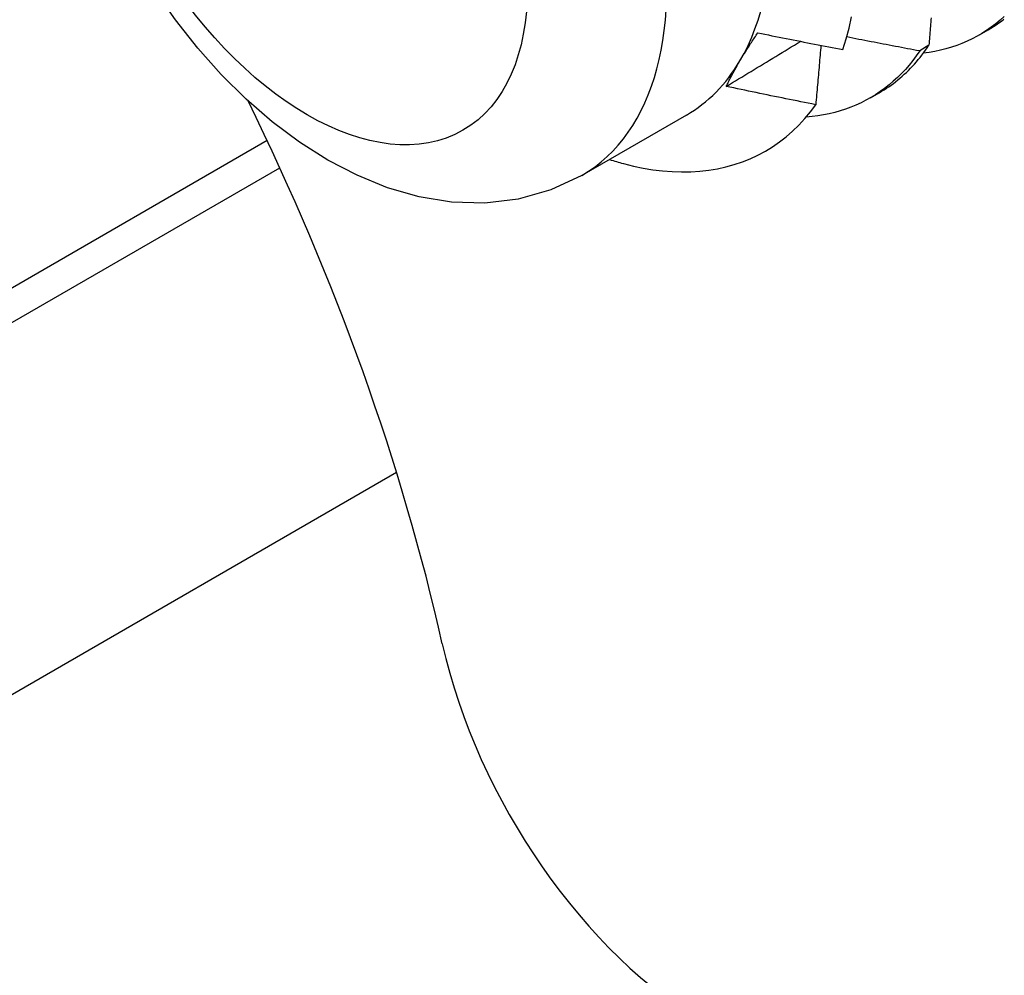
# Model space of a CAD drawing. Header units: inches. Extents: x 111.5 to 130.2, y 40.5 to 65.1.
# Tile 11 of 18: x 116.176 to 116.491, y 50.834 to 51.139. Entities that reach past the tile are written whole.
import ezdxf

# ---------------------------------------------------------------- set-up
doc = ezdxf.new("R2010")
doc.units = ezdxf.units.IN
doc.header["$MEASUREMENT"] = 0
doc.layers.add('Visible Edges(ANSI)', color=7, linetype='Continuous', lineweight=25)
doc.layers.add('Visible Tangent Edges(ANSI)', color=7, linetype='Continuous', lineweight=25)

msp = doc.modelspace()

# ---------------------------------------------------------------- linework, layer by layer
at = {"layer": 'Visible Edges(ANSI)'}
for p, q in [((116.48296, 51.13446), (116.48577, 51.13609)), ((116.46685, 51.13114), (116.4639, 51.12932)), ((116.44816, 51.11437), (116.45097, 51.11599)), ((116.3894, 51.10886), (116.35599, 51.08957)), ((116.29679, 50.99466), (116.08314, 50.87132))]:
    msp.add_line(p, q, dxfattribs=at)
at = {"layer": 'Visible Edges(ANSI)', "flags": 128}
for points in [[(116.35599, 51.08957), (116.34607, 51.08493), (116.3356, 51.08199), (116.32494, 51.08075), (116.31434, 51.08108), (116.30397, 51.08277), (116.29391, 51.08566), (116.28418, 51.08961), (116.27479, 51.0945), (116.26574, 51.10023), (116.25704, 51.10674), (116.24871, 51.11396), (116.24078, 51.12182), (116.23325, 51.13027), (116.22619, 51.13924), (116.21961, 51.14867)], [(116.43938, 51.1298), (116.44041, 51.13316), (116.44132, 51.13664), (116.44211, 51.14022)], [(116.49093, 51.14032), (116.48958, 51.13913), (116.48818, 51.13799), (116.48675, 51.13692), (116.48528, 51.1359), (116.48378, 51.13495), (116.48224, 51.13406), (116.48066, 51.13322), (116.47905, 51.13246), (116.47741, 51.13175), (116.47573, 51.13111), (116.47402, 51.13052), (116.47228, 51.13001), (116.47051, 51.12955), (116.46871, 51.12916), (116.46689, 51.12884), (116.46503, 51.12858)], [(116.46756, 51.13991), (116.46751, 51.13924), (116.46745, 51.13856), (116.4674, 51.13789), (116.46734, 51.13722), (116.46729, 51.13654), (116.46723, 51.13587), (116.46718, 51.13519), (116.46712, 51.13452), (116.46707, 51.13384), (116.46701, 51.13317), (116.46696, 51.13249), (116.4669, 51.13182), (116.46685, 51.13114)], [(116.48577, 51.13609), (116.48664, 51.1366), (116.4875, 51.13714), (116.48835, 51.1377), (116.48919, 51.13827), (116.49001, 51.13887), (116.49082, 51.13948)], [(116.40645, 51.12613), (116.40666, 51.12649), (116.40688, 51.12685), (116.40709, 51.12721), (116.40732, 51.12757), (116.40754, 51.12794), (116.40776, 51.12831), (116.40799, 51.12867), (116.40822, 51.12904), (116.40845, 51.12941), (116.40868, 51.12978), (116.40892, 51.13015), (116.40916, 51.13053), (116.4094, 51.1309), (116.40964, 51.13128), (116.40989, 51.13166), (116.41013, 51.13203), (116.41038, 51.13241), (116.41063, 51.1328), (116.41089, 51.13318), (116.41114, 51.13356), (116.4114, 51.13395), (116.41166, 51.13433), (116.41192, 51.13472), (116.41218, 51.13511)], [(116.41218, 51.13511), (116.41332, 51.13488), (116.41445, 51.13465), (116.41558, 51.13443), (116.41671, 51.1342), (116.41784, 51.13398), (116.41897, 51.13375), (116.4201, 51.13353), (116.42123, 51.1333), (116.42237, 51.13308), (116.4235, 51.13286), (116.42463, 51.13264), (116.42577, 51.13241), (116.4269, 51.13219), (116.42803, 51.13197), (116.42917, 51.13175), (116.4303, 51.13153), (116.43143, 51.13132), (116.43257, 51.1311), (116.4337, 51.13088), (116.43484, 51.13066), (116.43597, 51.13045), (116.43711, 51.13023), (116.43824, 51.13002), (116.43938, 51.1298)], [(116.4021, 51.11801), (116.40309, 51.11861), (116.40408, 51.11921), (116.40507, 51.1198), (116.40606, 51.1204), (116.40705, 51.121), (116.40804, 51.1216), (116.40903, 51.1222), (116.41002, 51.1228), (116.41101, 51.1234), (116.412, 51.124), (116.41299, 51.1246), (116.41398, 51.1252), (116.41497, 51.1258), (116.41596, 51.1264), (116.41695, 51.127), (116.41794, 51.1276), (116.41893, 51.1282), (116.41992, 51.1288), (116.42091, 51.1294), (116.4219, 51.13), (116.42289, 51.1306), (116.42388, 51.1312), (116.42487, 51.1318), (116.42586, 51.1324)], [(116.4639, 51.12932), (116.46293, 51.1295), (116.46196, 51.12968), (116.46098, 51.12987), (116.46001, 51.13005), (116.45904, 51.13023), (116.45807, 51.13042), (116.45709, 51.1306), (116.45612, 51.13079), (116.45515, 51.13097), (116.45418, 51.13116), (116.45321, 51.13134), (116.45224, 51.13153), (116.45126, 51.13172), (116.45029, 51.13191), (116.44932, 51.13209), (116.44835, 51.13228), (116.44738, 51.13247), (116.44641, 51.13266), (116.44544, 51.13285), (116.44447, 51.13304), (116.4435, 51.13323), (116.44253, 51.13342), (116.44156, 51.13362), (116.44059, 51.13381)], [(116.4639, 51.12932), (116.46282, 51.12777), (116.4617, 51.12627), (116.46053, 51.12483), (116.45933, 51.12345), (116.45808, 51.12212), (116.45679, 51.12085), (116.45547, 51.11963), (116.4541, 51.11847), (116.4527, 51.11738), (116.45126, 51.11634), (116.44979, 51.11536), (116.44828, 51.11444), (116.44673, 51.11358), (116.44515, 51.11278), (116.44354, 51.11205), (116.44189, 51.11137), (116.44021, 51.11076), (116.4385, 51.11021), (116.43676, 51.10972), (116.43499, 51.1093), (116.43319, 51.10894), (116.43136, 51.10864), (116.42951, 51.1084), (116.42763, 51.10823)], [(116.43235, 51.13114), (116.43228, 51.13035), (116.43221, 51.12957), (116.43214, 51.12878), (116.43208, 51.12799), (116.43201, 51.1272), (116.43194, 51.12641), (116.43187, 51.12562), (116.4318, 51.12484), (116.43174, 51.12405), (116.43167, 51.12326), (116.4316, 51.12247), (116.43153, 51.12168), (116.43146, 51.12089), (116.43139, 51.12009), (116.43132, 51.1193), (116.43125, 51.11851), (116.43118, 51.11772), (116.43111, 51.11693), (116.43104, 51.11614), (116.43097, 51.11534), (116.43089, 51.11455), (116.43082, 51.11376), (116.43075, 51.11296), (116.43068, 51.11217)], [(116.45097, 51.11599), (116.45175, 51.11645), (116.45251, 51.11693), (116.45327, 51.11741), (116.45401, 51.11792), (116.45475, 51.11844), (116.45548, 51.11897), (116.4562, 51.11952), (116.4569, 51.12009), (116.4576, 51.12067), (116.45829, 51.12126), (116.45897, 51.12187), (116.45964, 51.1225), (116.4603, 51.12314), (116.46094, 51.1238), (116.46158, 51.12446), (116.46221, 51.12515), (116.46283, 51.12585), (116.46343, 51.12656), (116.46403, 51.12729), (116.46461, 51.12803), (116.46519, 51.12879), (116.46575, 51.12956), (116.46631, 51.13034), (116.46685, 51.13114)], [(116.4021, 51.11801), (116.40225, 51.11833), (116.40241, 51.11865), (116.40257, 51.11898), (116.40273, 51.1193), (116.40289, 51.11963), (116.40306, 51.11996), (116.40322, 51.12029), (116.40339, 51.12062), (116.40357, 51.12096), (116.40374, 51.12129), (116.40392, 51.12163), (116.4041, 51.12197), (116.40428, 51.1223), (116.40447, 51.12264), (116.40465, 51.12299), (116.40484, 51.12333), (116.40504, 51.12367), (116.40523, 51.12402), (116.40543, 51.12437), (116.40563, 51.12472), (116.40583, 51.12507), (116.40603, 51.12542), (116.40624, 51.12577), (116.40645, 51.12613)], [(116.43068, 51.11217), (116.42949, 51.1124), (116.42829, 51.11264), (116.4271, 51.11288), (116.42591, 51.11312), (116.42471, 51.11335), (116.42352, 51.11359), (116.42233, 51.11383), (116.42114, 51.11407), (116.41994, 51.11431), (116.41875, 51.11456), (116.41756, 51.1148), (116.41637, 51.11504), (116.41518, 51.11529), (116.41399, 51.11553), (116.4128, 51.11577), (116.41161, 51.11602), (116.41042, 51.11627), (116.40923, 51.11651), (116.40804, 51.11676), (116.40685, 51.11701), (116.40566, 51.11726), (116.40447, 51.11751), (116.40329, 51.11776), (116.4021, 51.11801)], [(116.36923, 51.09335), (116.37242, 51.09257), (116.37557, 51.09192), (116.37869, 51.09141), (116.38177, 51.09104), (116.3848, 51.0908), (116.3878, 51.09071), (116.39074, 51.09075), (116.39364, 51.09093), (116.39649, 51.09125), (116.39928, 51.09171), (116.402, 51.09231), (116.40466, 51.09304), (116.40725, 51.09391), (116.40977, 51.09492), (116.41222, 51.09605), (116.41459, 51.09733), (116.41689, 51.09873), (116.41911, 51.10027), (116.42125, 51.10193), (116.42331, 51.10373), (116.42529, 51.10566), (116.42718, 51.10771), (116.42898, 51.10988), (116.43068, 51.11217)]]:
    msp.add_lwpolyline(points, dxfattribs=at)
at = {"layer": 'Visible Edges(ANSI)'}
for centre, major_axis, start_param, end_param in [((116.32395, 51.22223), (0.06545, -0.11337), 0.314748, 1.361945), ((116.32395, 51.22223), (0.06545, -0.11337), 0, 0.314748), ((115.97248, 51.01931), (0.25, -0.43301), 1.074196, 1.456665), ((116.34135, 51.23227), (0.07776, -0.13468), 5.712947, 5.754141), ((116.39612, 50.92006), (-0.0625, 0.10825), 1.074196, 2.356194)]:
    msp.add_ellipse(centre, major_axis=major_axis, ratio=0.57735, start_param=start_param, end_param=end_param, dxfattribs=at)
at = {"layer": 'Visible Tangent Edges(ANSI)'}
for p, q in [((116.25544, 51.1007), (116.02937, 50.97018)), ((116.03285, 50.96121), (116.25947, 51.09205))]:
    msp.add_line(p, q, dxfattribs=at)
msp.add_ellipse((116.29054, 51.20294), major_axis=(0.06545, -0.11337), ratio=0.57735, start_param=0, end_param=3.141593, dxfattribs=at)
msp.add_ellipse((116.26827, 51.19008), major_axis=(0.0497, -0.08609), ratio=0.57735, dxfattribs=at)

doc.saveas('drawing.dxf')
